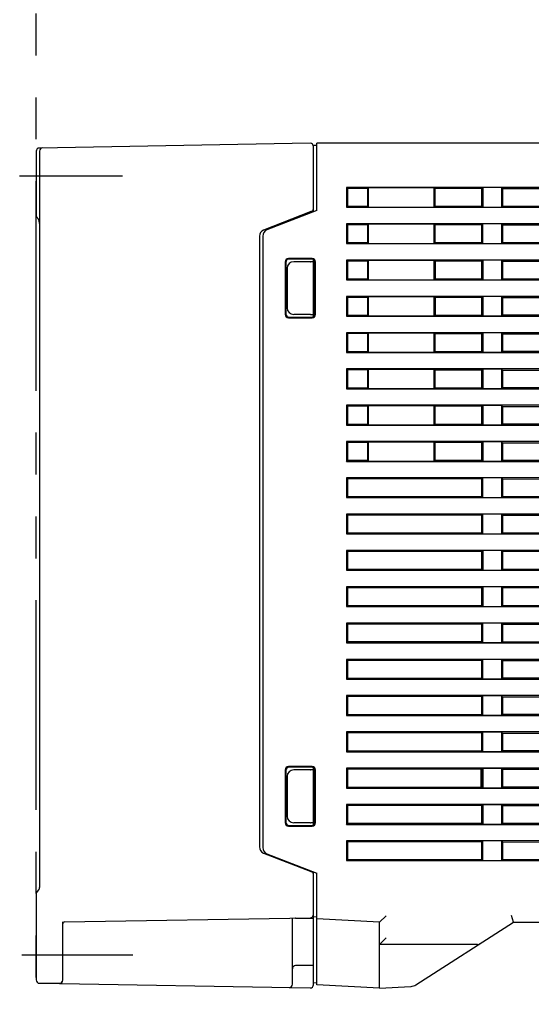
# Model space of a CAD drawing. Header units: millimetres. Extents: x 62 to 808, y -205 to 633.
# Tile 3 of 21: x 62 to 139, y 147 to 296. Entities that reach past the tile are written whole.
import ezdxf

# ---------------------------------------------------------------- set-up
doc = ezdxf.new("R2010")
doc.units = ezdxf.units.MM
doc.linetypes.add('PHANTOMX2', pattern=[127, 63.5, -12.7, 12.7, -12.7, 12.7, -12.7])
for name, color, linetype in [('10', 3, 'CONTINUOUS'), ('12', 7, 'CONTINUOUS'), ('18', 1, 'PHANTOMX2')]:
    doc.layers.add(name, color=color, linetype=linetype)

msp = doc.modelspace()

# ---------------------------------------------------------------- linework, layer by layer
at = {"layer": '10'}
for p, q in [((105.54, 277.56), (64.54, 276.85)), ((106.55, 267.37), (106.55, 277.57)), ((189.55, 277.57), (106.55, 277.57)), ((64.05, 276.35), (64.05, 266.62)), ((64.55, 276.36), (64.55, 164.78)), ((106, 277.27), (106.55, 277.27)), ((106, 277.27), (106.55, 277.27)), ((106.05, 267.17), (106.05, 277.27)), ((111.02, 270.87), (111.02, 267.87)), ((111.02, 270.87), (111.18, 270.72)), ((172.93, 270.87), (111.02, 270.87)), ((111.18, 270.72), (111.18, 268.03)), ((114.22, 270.72), (111.18, 270.72)), ((114.22, 270.72), (114.35, 270.85)), ((114.22, 270.72), (114.22, 268.03)), ((114.35, 270.85), (114.35, 267.9)), ((114.35, 270.85), (124.35, 270.85)), ((124.35, 267.9), (124.35, 270.85)), ((124.48, 270.71), (124.35, 270.85)), ((124.48, 268.03), (124.48, 270.71)), ((131.55, 270.71), (124.48, 270.71)), ((131.7, 270.85), (131.55, 270.71)), ((131.55, 268.04), (131.55, 270.71)), ((131.7, 270.85), (131.7, 267.9)), ((134.55, 270.85), (131.7, 270.85)), ((134.55, 270.85), (134.55, 267.9)), ((134.55, 270.85), (134.7, 270.7)), ((134.7, 270.7), (134.7, 268.05)), ((134.7, 270.7), (154.89, 270.69)), ((105.55, 267.18), (98.49, 264.42)), ((106.55, 267.37), (98.99, 264.43)), ((111.02, 267.87), (111.18, 268.03)), ((111.02, 267.87), (172.93, 267.87)), ((111.18, 268.03), (114.22, 268.03)), ((114.22, 268.03), (114.35, 267.9)), ((114.35, 267.9), (124.35, 267.9)), ((124.48, 268.03), (124.35, 267.9)), ((124.48, 268.03), (131.55, 268.04)), ((131.7, 267.9), (131.55, 268.04)), ((131.7, 267.9), (134.55, 267.9)), ((134.55, 267.9), (134.7, 268.05)), ((134.7, 268.05), (154.89, 268.05)), ((64.22, 266.24), (64.25, 266.21)), ((64.25, 266.21), (64.28, 266.17)), ((64.28, 266.17), (64.31, 266.13)), ((64.31, 266.13), (64.34, 266.08)), ((64.34, 266.08), (64.37, 266.02)), ((64.37, 266.02), (64.39, 265.96)), ((64.39, 265.96), (64.41, 265.88)), ((64.41, 265.89), (64.43, 265.81)), ((64.43, 265.81), (64.45, 265.73)), ((64.45, 265.73), (64.47, 265.65)), ((64.47, 265.65), (64.49, 265.57)), ((64.48, 265.57), (64.5, 265.48)), ((64.54, 265.23), (64.54, 265.22)), ((64.54, 265.18), (64.55, 265.12)), ((111.02, 265.37), (111.02, 262.37)), ((111.18, 265.22), (111.02, 265.37)), ((189.55, 265.37), (111.02, 265.37)), ((111.18, 265.22), (111.18, 262.53)), ((114.22, 265.22), (111.18, 265.22)), ((114.22, 265.22), (114.35, 265.35)), ((114.22, 265.22), (114.22, 262.53)), ((114.35, 265.35), (114.35, 262.4)), ((114.35, 265.35), (124.35, 265.35)), ((124.35, 262.4), (124.35, 265.35)), ((124.48, 265.21), (124.35, 265.35)), ((124.48, 262.53), (124.48, 265.21)), ((131.55, 265.21), (124.48, 265.21)), ((131.7, 265.35), (131.55, 265.21)), ((131.55, 262.54), (131.55, 265.21)), ((131.7, 262.4), (131.7, 265.35)), ((134.55, 265.35), (131.7, 265.35)), ((134.55, 265.35), (134.55, 262.4)), ((134.55, 265.35), (134.7, 265.2)), ((134.7, 265.2), (134.7, 262.55)), ((134.7, 265.2), (154.89, 265.19)), ((97.85, 263.49), (97.85, 170.96)), ((98.35, 263.5), (98.35, 170.85)), ((111.02, 262.37), (111.18, 262.53)), ((111.02, 262.37), (185.92, 262.37)), ((111.18, 262.53), (114.22, 262.53)), ((114.22, 262.53), (114.35, 262.4)), ((114.35, 262.4), (124.35, 262.4)), ((124.48, 262.53), (124.35, 262.4)), ((124.48, 262.53), (131.55, 262.54)), ((131.7, 262.4), (131.55, 262.54)), ((131.7, 262.4), (134.55, 262.4)), ((134.55, 262.4), (134.7, 262.55)), ((134.7, 262.55), (154.89, 262.55)), ((101.76, 259.62), (101.76, 251.62)), ((105.85, 260.12), (102.26, 260.12)), ((105.76, 260.03), (102.35, 260.03)), ((105.55, 259.62), (103.05, 259.62)), ((106.03, 259.63), (106.05, 259.63)), ((106.05, 251.31), (106.05, 259.94)), ((106.35, 251.62), (106.35, 259.62)), ((111.02, 259.87), (111.02, 256.87)), ((111.18, 259.72), (111.02, 259.87)), ((185.92, 259.87), (111.02, 259.87)), ((111.18, 259.72), (111.18, 257.03)), ((114.22, 259.72), (111.18, 259.72)), ((114.22, 259.72), (114.35, 259.85)), ((114.22, 259.72), (114.22, 257.03)), ((114.35, 259.85), (114.35, 256.9)), ((114.35, 259.85), (124.35, 259.85)), ((124.35, 256.9), (124.35, 259.85)), ((124.48, 259.71), (124.35, 259.85)), ((124.48, 257.03), (124.48, 259.71)), ((131.55, 259.71), (124.48, 259.71)), ((124.55, 257.03), (124.55, 259.71)), ((131.7, 259.85), (131.55, 259.71)), ((131.55, 257.04), (131.55, 259.71)), ((131.7, 259.85), (131.7, 256.9)), ((134.55, 259.85), (131.7, 259.85)), ((134.55, 259.85), (134.55, 256.9)), ((134.55, 259.85), (134.7, 259.7)), ((134.7, 259.7), (134.7, 257.05)), ((134.7, 259.7), (154.89, 259.69)), ((101.85, 259.53), (101.85, 251.71)), ((102.05, 258.62), (102.05, 252.62)), ((106.26, 251.71), (106.26, 259.53)), ((111.02, 256.87), (111.18, 257.03)), ((111.02, 256.87), (174.42, 256.87)), ((111.18, 257.03), (114.22, 257.03)), ((114.22, 257.03), (114.35, 256.9)), ((114.35, 256.9), (124.35, 256.9)), ((124.48, 257.03), (124.35, 256.9)), ((124.48, 257.03), (131.55, 257.04)), ((131.7, 256.9), (131.55, 257.04)), ((131.7, 256.9), (134.55, 256.9)), ((134.55, 256.9), (134.7, 257.05)), ((134.7, 257.05), (154.89, 257.05)), ((111.02, 254.37), (111.02, 251.37)), ((111.18, 254.22), (111.02, 254.37)), ((174.42, 254.37), (111.02, 254.37)), ((111.18, 254.22), (111.18, 251.53)), ((114.22, 254.22), (111.18, 254.22)), ((114.22, 254.22), (114.35, 254.35)), ((114.22, 254.22), (114.22, 251.53)), ((114.35, 254.35), (114.35, 251.4)), ((114.35, 254.35), (124.35, 254.35)), ((124.35, 251.4), (124.35, 254.35)), ((124.48, 254.21), (124.35, 254.35)), ((124.48, 251.53), (124.48, 254.21)), ((131.55, 254.21), (124.48, 254.21)), ((124.55, 251.53), (124.55, 254.21)), ((131.7, 254.35), (131.55, 254.21)), ((131.55, 251.54), (131.55, 254.21)), ((131.7, 254.35), (131.7, 251.4)), ((134.55, 254.35), (131.7, 254.35)), ((134.55, 254.35), (134.55, 251.4)), ((134.55, 254.35), (134.7, 254.2)), ((134.7, 254.2), (134.7, 251.55)), ((134.7, 254.2), (154.89, 254.19)), ((102.26, 251.12), (105.85, 251.12)), ((102.35, 251.21), (105.76, 251.21)), ((105.55, 251.62), (103.05, 251.62)), ((106.05, 251.62), (106.03, 251.62)), ((111.02, 251.37), (111.18, 251.53)), ((111.02, 251.37), (189.55, 251.37)), ((111.18, 251.53), (114.22, 251.53)), ((114.22, 251.53), (114.35, 251.4)), ((114.35, 251.4), (124.35, 251.4)), ((124.48, 251.53), (124.35, 251.4)), ((124.48, 251.53), (131.55, 251.54)), ((131.7, 251.4), (131.55, 251.54)), ((131.7, 251.4), (134.55, 251.4)), ((134.55, 251.4), (134.7, 251.55)), ((134.7, 251.55), (154.89, 251.55)), ((111.02, 248.87), (111.02, 245.87)), ((111.18, 248.72), (111.02, 248.87)), ((189.55, 248.87), (111.02, 248.87)), ((111.18, 248.72), (111.18, 246.03)), ((114.22, 248.72), (111.18, 248.72)), ((114.22, 248.72), (114.35, 248.85)), ((114.22, 248.72), (114.22, 246.03)), ((114.35, 248.85), (114.35, 245.9)), ((114.35, 248.85), (124.35, 248.85)), ((124.35, 245.9), (124.35, 248.85)), ((124.48, 248.71), (124.35, 248.85)), ((124.48, 246.03), (124.48, 248.71)), ((131.55, 248.71), (124.48, 248.71)), ((131.7, 248.85), (131.55, 248.71)), ((131.55, 246.04), (131.55, 248.71)), ((131.7, 248.85), (131.7, 245.9)), ((134.55, 248.85), (131.7, 248.85)), ((134.55, 248.85), (134.55, 245.9)), ((134.55, 248.85), (134.7, 248.7)), ((134.7, 248.7), (134.7, 246.05)), ((134.7, 248.7), (154.89, 248.69)), ((111.02, 245.87), (111.18, 246.03)), ((111.02, 245.87), (189.55, 245.87)), ((111.18, 246.03), (114.22, 246.03)), ((114.22, 246.03), (114.35, 245.9)), ((114.35, 245.9), (124.35, 245.9)), ((124.48, 246.03), (124.35, 245.9)), ((124.48, 246.03), (131.55, 246.04)), ((131.7, 245.9), (131.55, 246.04)), ((131.7, 245.9), (134.55, 245.9)), ((134.55, 245.9), (134.7, 246.05)), ((134.7, 246.05), (154.89, 246.05)), ((111.02, 243.37), (111.02, 240.37)), ((111.18, 243.22), (111.02, 243.37)), ((189.55, 243.37), (111.02, 243.37)), ((111.18, 243.22), (111.18, 240.53)), ((114.22, 243.22), (111.18, 243.22)), ((114.22, 243.22), (114.35, 243.35)), ((114.22, 243.22), (114.22, 240.53)), ((114.35, 243.35), (114.35, 240.4)), ((114.35, 243.35), (124.35, 243.35)), ((124.35, 240.4), (124.35, 243.35)), ((124.48, 243.21), (124.35, 243.35)), ((124.48, 240.53), (124.48, 243.21)), ((131.55, 243.21), (124.48, 243.21)), ((131.7, 243.35), (131.55, 243.21)), ((131.55, 240.54), (131.55, 243.21)), ((131.7, 243.35), (131.7, 240.4)), ((134.55, 243.35), (131.7, 243.35)), ((134.55, 243.35), (134.55, 240.4)), ((134.55, 243.35), (134.7, 243.2)), ((134.7, 243.2), (134.7, 240.55)), ((134.7, 243.2), (154.89, 243.19)), ((111.02, 240.37), (111.18, 240.53)), ((111.02, 240.37), (185.92, 240.37)), ((111.18, 240.53), (114.22, 240.53)), ((114.22, 240.53), (114.35, 240.4)), ((114.35, 240.4), (124.35, 240.4)), ((124.48, 240.53), (124.35, 240.4)), ((124.48, 240.53), (131.55, 240.54)), ((131.7, 240.4), (131.55, 240.54)), ((131.7, 240.4), (134.55, 240.4)), ((134.55, 240.4), (134.7, 240.55)), ((134.7, 240.55), (154.89, 240.55)), ((111.02, 237.87), (111.02, 234.87)), ((111.18, 237.72), (111.02, 237.87)), ((185.92, 237.87), (111.02, 237.87)), ((111.18, 237.72), (111.18, 235.03)), ((114.22, 237.72), (111.18, 237.72)), ((114.22, 237.72), (114.35, 237.85)), ((114.22, 237.72), (114.22, 235.03)), ((114.35, 237.85), (114.35, 234.9)), ((114.35, 237.85), (124.35, 237.85)), ((124.35, 234.9), (124.35, 237.85)), ((124.48, 237.71), (124.35, 237.85)), ((124.48, 235.03), (124.48, 237.71)), ((131.55, 237.71), (124.48, 237.71)), ((131.7, 237.85), (131.55, 237.71)), ((131.55, 235.04), (131.55, 237.71)), ((131.7, 237.85), (131.7, 234.9)), ((134.55, 237.85), (131.7, 237.85)), ((134.55, 237.85), (134.55, 234.9)), ((134.55, 237.85), (134.7, 237.7)), ((134.7, 237.7), (134.7, 235.05)), ((134.7, 237.7), (154.89, 237.69)), ((111.02, 234.87), (111.18, 235.03)), ((111.02, 234.87), (189.55, 234.87)), ((111.18, 235.03), (114.22, 235.03)), ((114.22, 235.03), (114.35, 234.9)), ((114.35, 234.9), (124.35, 234.9)), ((124.48, 235.03), (124.35, 234.9)), ((124.48, 235.03), (131.55, 235.04)), ((131.7, 234.9), (131.55, 235.04)), ((131.7, 234.9), (134.55, 234.9)), ((134.55, 234.9), (134.7, 235.05)), ((134.7, 235.05), (154.89, 235.05)), ((111.02, 232.37), (111.02, 229.37)), ((111.18, 232.22), (111.02, 232.37)), ((189.55, 232.37), (111.02, 232.37)), ((111.18, 232.22), (111.18, 229.53)), ((114.22, 232.22), (111.18, 232.22)), ((114.22, 232.22), (114.35, 232.35)), ((114.22, 232.22), (114.22, 229.53)), ((114.35, 232.35), (114.35, 229.4)), ((114.35, 232.35), (124.35, 232.35)), ((124.35, 229.4), (124.35, 232.35)), ((124.48, 232.21), (124.35, 232.35)), ((124.48, 229.53), (124.48, 232.21)), ((131.55, 232.21), (124.48, 232.21)), ((131.7, 232.35), (131.55, 232.21)), ((131.55, 229.54), (131.55, 232.21)), ((131.7, 232.35), (131.7, 229.4)), ((134.55, 232.35), (131.7, 232.35)), ((134.55, 232.35), (134.55, 229.4)), ((134.55, 232.35), (134.7, 232.2)), ((134.7, 232.2), (134.7, 229.55)), ((134.7, 232.2), (154.89, 232.19)), ((111.02, 229.37), (111.18, 229.53)), ((111.02, 229.37), (189.55, 229.37)), ((111.18, 229.53), (114.22, 229.53)), ((114.22, 229.53), (114.35, 229.4)), ((114.35, 229.4), (124.35, 229.4)), ((124.48, 229.53), (124.35, 229.4)), ((124.48, 229.53), (131.55, 229.54)), ((131.7, 229.4), (131.55, 229.54)), ((131.7, 229.4), (134.55, 229.4)), ((134.55, 229.4), (134.7, 229.55)), ((134.7, 229.55), (154.89, 229.55)), ((111.02, 226.87), (111.02, 223.87)), ((111.18, 226.72), (111.02, 226.87)), ((189.55, 226.87), (111.02, 226.87)), ((131.7, 226.85), (131.55, 226.71)), ((131.7, 223.9), (131.7, 226.85)), ((134.55, 226.85), (131.7, 226.85)), ((134.55, 226.85), (134.55, 223.9)), ((134.55, 226.85), (134.7, 226.7)), ((111.18, 226.72), (111.18, 224.03)), ((131.55, 226.71), (111.18, 226.72)), ((131.55, 224.04), (131.55, 226.71)), ((134.7, 226.7), (134.7, 224.05)), ((134.7, 226.7), (154.89, 226.69)), ((111.02, 223.87), (111.18, 224.03)), ((111.02, 223.87), (189.55, 223.87)), ((111.18, 224.03), (131.55, 224.04)), ((131.7, 223.9), (131.55, 224.04)), ((131.7, 223.9), (134.55, 223.9)), ((134.55, 223.9), (134.7, 224.05)), ((134.7, 224.05), (154.89, 224.05)), ((111.02, 221.37), (111.02, 218.37)), ((111.18, 221.22), (111.02, 221.37)), ((189.55, 221.37), (111.02, 221.37)), ((111.18, 221.22), (111.18, 218.53)), ((131.55, 221.21), (111.18, 221.22)), ((131.7, 221.35), (131.55, 221.21)), ((131.55, 218.54), (131.55, 221.21)), ((131.7, 218.4), (131.7, 221.35)), ((134.55, 221.35), (131.7, 221.35)), ((134.55, 221.35), (134.55, 218.4)), ((134.55, 221.35), (134.7, 221.2)), ((134.7, 221.2), (154.89, 221.19)), ((134.7, 221.2), (134.7, 218.55)), ((111.02, 218.37), (111.18, 218.53)), ((111.02, 218.37), (189.55, 218.37)), ((111.18, 218.53), (131.55, 218.54)), ((131.7, 218.4), (131.55, 218.54)), ((131.7, 218.4), (134.55, 218.4)), ((134.55, 218.4), (134.7, 218.55)), ((134.7, 218.55), (154.89, 218.55)), ((111.02, 215.87), (111.02, 212.87)), ((111.02, 215.87), (111.18, 215.72)), ((172.93, 215.87), (111.02, 215.87)), ((111.18, 215.72), (111.18, 213.03)), ((131.55, 215.71), (111.18, 215.72)), ((131.7, 215.85), (131.55, 215.71)), ((131.55, 213.04), (131.55, 215.71)), ((131.7, 215.85), (131.7, 212.9)), ((134.55, 215.85), (131.7, 215.85)), ((134.55, 215.85), (134.7, 215.7)), ((134.55, 215.85), (134.55, 212.9)), ((154.89, 215.69), (134.7, 215.7)), ((134.7, 215.7), (134.7, 213.05)), ((111.18, 213.03), (111.02, 212.87)), ((111.02, 212.87), (172.93, 212.87)), ((111.18, 213.03), (131.55, 213.04)), ((131.7, 212.9), (131.55, 213.04)), ((131.7, 212.9), (134.55, 212.9)), ((134.55, 212.9), (134.7, 213.05)), ((134.7, 213.05), (154.89, 213.05)), ((111.02, 210.37), (111.02, 207.37)), ((111.02, 210.37), (111.18, 210.22)), ((172.93, 210.37), (111.02, 210.37)), ((111.18, 210.22), (111.18, 207.53)), ((131.55, 210.21), (111.18, 210.22)), ((131.7, 210.35), (131.55, 210.21)), ((131.55, 207.54), (131.55, 210.21)), ((134.55, 210.35), (131.7, 210.35)), ((131.7, 210.35), (131.7, 207.4)), ((134.55, 210.35), (134.7, 210.2)), ((134.55, 210.35), (134.55, 207.4)), ((154.89, 210.19), (134.7, 210.2)), ((134.7, 210.2), (134.7, 207.55)), ((111.18, 207.53), (111.02, 207.37)), ((111.02, 207.37), (172.93, 207.37)), ((111.18, 207.53), (131.55, 207.54)), ((131.7, 207.4), (131.55, 207.54)), ((131.7, 207.4), (134.55, 207.4)), ((134.55, 207.4), (134.7, 207.55)), ((134.7, 207.55), (154.89, 207.55)), ((111.02, 204.87), (111.02, 201.87)), ((111.18, 204.72), (111.02, 204.87)), ((189.55, 204.87), (111.02, 204.87)), ((111.18, 204.72), (111.18, 202.03)), ((131.55, 204.71), (111.18, 204.72)), ((131.7, 204.85), (131.55, 204.71)), ((131.55, 202.04), (131.55, 204.71)), ((134.55, 204.85), (131.7, 204.85)), ((131.7, 201.9), (131.7, 204.85)), ((134.55, 204.85), (134.7, 204.7)), ((134.55, 204.85), (134.55, 201.9)), ((134.7, 204.7), (154.89, 204.69)), ((134.7, 204.7), (134.7, 202.05)), ((111.02, 201.87), (111.18, 202.03)), ((111.02, 201.87), (189.55, 201.87)), ((131.55, 202.04), (111.18, 202.03)), ((131.7, 201.9), (131.55, 202.04)), ((131.7, 201.9), (134.55, 201.9)), ((134.55, 201.9), (134.7, 202.05)), ((134.7, 202.05), (154.89, 202.05)), ((111.18, 199.22), (111.02, 199.37)), ((111.02, 199.37), (111.02, 196.37)), ((189.55, 199.37), (111.02, 199.37)), ((111.18, 199.22), (111.18, 196.53)), ((131.55, 199.21), (111.18, 199.22)), ((131.7, 199.35), (131.55, 199.21)), ((131.55, 196.54), (131.55, 199.21)), ((134.55, 199.35), (131.7, 199.35)), ((131.7, 196.4), (131.7, 199.35)), ((134.55, 199.35), (134.7, 199.2)), ((134.55, 199.35), (134.55, 196.4)), ((134.7, 199.2), (154.89, 199.19)), ((134.7, 199.2), (134.7, 196.55)), ((111.02, 196.37), (111.18, 196.53)), ((111.02, 196.37), (189.55, 196.37)), ((111.18, 196.53), (131.55, 196.54)), ((131.7, 196.4), (131.55, 196.54)), ((131.7, 196.4), (134.55, 196.4)), ((134.55, 196.4), (134.7, 196.55)), ((134.7, 196.55), (154.89, 196.55)), ((189.55, 193.87), (111.02, 193.87)), ((111.18, 193.72), (111.02, 193.87)), ((111.02, 193.87), (111.02, 190.87)), ((131.55, 193.71), (111.18, 193.72)), ((111.18, 193.72), (111.18, 191.03)), ((131.7, 193.85), (131.55, 193.71)), ((131.55, 191.04), (131.55, 193.71)), ((134.55, 193.85), (131.7, 193.85)), ((131.7, 190.9), (131.7, 193.85)), ((134.55, 193.85), (134.7, 193.7)), ((134.55, 193.85), (134.55, 190.9)), ((134.7, 193.7), (154.89, 193.69)), ((134.7, 193.7), (134.7, 191.05)), ((111.02, 190.87), (111.18, 191.03)), ((111.18, 191.03), (131.55, 191.04)), ((131.7, 190.9), (131.55, 191.04)), ((134.55, 190.9), (134.7, 191.05)), ((134.7, 191.05), (154.89, 191.05)), ((111.02, 190.87), (189.55, 190.87)), ((131.7, 190.9), (134.55, 190.9)), ((111.18, 188.22), (111.02, 188.37)), ((189.55, 188.37), (111.02, 188.37)), ((111.02, 188.37), (111.02, 185.37)), ((131.55, 188.21), (111.18, 188.22)), ((111.18, 188.22), (111.18, 185.53)), ((131.7, 188.35), (131.55, 188.21)), ((131.55, 185.54), (131.55, 188.21)), ((134.55, 188.35), (131.7, 188.35)), ((131.7, 185.4), (131.7, 188.35)), ((134.55, 188.35), (134.7, 188.2)), ((134.55, 188.35), (134.55, 185.4)), ((134.7, 188.2), (154.89, 188.19)), ((134.7, 188.2), (134.7, 185.55)), ((111.02, 185.37), (111.18, 185.53)), ((111.02, 185.37), (189.55, 185.37)), ((111.18, 185.53), (131.55, 185.54)), ((131.7, 185.4), (131.55, 185.54)), ((131.7, 185.4), (134.55, 185.4)), ((134.55, 185.4), (134.7, 185.55)), ((134.7, 185.55), (154.89, 185.55)), ((101.76, 182.62), (101.76, 174.62)), ((101.85, 182.53), (101.85, 174.71)), ((105.85, 183.12), (102.26, 183.12)), ((105.76, 183.03), (102.35, 183.03)), ((105.55, 182.62), (103.05, 182.62)), ((106.03, 182.63), (106.05, 182.63)), ((106.05, 174.31), (106.05, 182.94)), ((106.26, 174.71), (106.26, 182.53)), ((106.35, 174.62), (106.35, 182.62)), ((172.93, 182.87), (111.02, 182.87)), ((111.02, 182.87), (111.18, 182.72)), ((111.02, 182.87), (111.02, 179.87)), ((131.55, 182.71), (111.18, 182.72)), ((111.18, 182.72), (111.18, 180.03)), ((131.41, 182.71), (131.41, 180.04)), ((131.7, 182.85), (131.55, 182.71)), ((131.55, 180.04), (131.55, 182.71)), ((134.55, 182.85), (131.7, 182.85)), ((131.7, 182.85), (131.7, 179.9)), ((134.55, 182.85), (134.7, 182.7)), ((134.55, 182.85), (134.55, 179.9)), ((154.89, 182.69), (134.7, 182.7)), ((134.7, 182.7), (134.7, 180.05)), ((102.05, 181.62), (102.05, 175.62)), ((111.18, 180.03), (111.02, 179.87)), ((111.02, 179.87), (168.67, 179.87)), ((111.18, 180.03), (131.55, 180.04)), ((131.7, 179.9), (131.55, 180.04)), ((131.7, 179.9), (134.55, 179.9)), ((134.55, 179.9), (134.7, 180.05)), ((134.7, 180.05), (154.89, 180.05)), ((106.05, 178.53), (106.26, 178.53)), ((106.06, 178.88), (106.06, 178.89)), ((106.06, 178.82), (106.06, 178.88)), ((106.06, 178.8), (106.06, 178.82)), ((106.07, 178.77), (106.06, 178.8)), ((168.67, 177.37), (111.02, 177.37)), ((111.18, 177.22), (111.02, 177.37)), ((111.02, 177.37), (111.02, 174.37)), ((131.55, 177.21), (111.18, 177.22)), ((111.18, 177.22), (111.18, 174.53)), ((131.7, 177.35), (131.55, 177.21)), ((131.55, 174.54), (131.55, 177.21)), ((134.55, 177.35), (131.7, 177.35)), ((131.7, 177.35), (131.7, 174.4)), ((134.55, 177.35), (134.7, 177.2)), ((134.55, 177.35), (134.55, 174.4)), ((154.89, 177.19), (134.7, 177.2)), ((134.7, 177.2), (134.7, 174.55)), ((105.55, 174.62), (103.05, 174.62)), ((106.05, 174.62), (106.03, 174.62)), ((134.55, 174.4), (134.7, 174.55)), ((134.7, 174.55), (154.89, 174.55)), ((102.26, 174.12), (105.85, 174.12)), ((102.35, 174.21), (105.76, 174.21)), ((111.02, 174.37), (111.18, 174.53)), ((111.02, 174.37), (172.93, 174.37)), ((111.18, 174.53), (131.55, 174.54)), ((131.7, 174.4), (131.55, 174.54)), ((131.7, 174.4), (134.55, 174.4)), ((189.55, 171.87), (111.02, 171.87)), ((111.18, 171.72), (111.02, 171.87)), ((111.02, 171.87), (111.02, 168.87)), ((131.55, 171.71), (111.18, 171.72)), ((111.18, 171.72), (111.18, 169.03)), ((131.7, 171.85), (131.55, 171.71)), ((131.55, 169.04), (131.55, 171.71)), ((134.55, 171.85), (131.7, 171.85)), ((131.7, 168.9), (131.7, 171.85)), ((134.55, 171.85), (134.7, 171.7)), ((134.55, 171.85), (134.55, 168.9)), ((134.7, 171.7), (154.89, 171.69)), ((134.7, 171.7), (134.7, 169.05)), ((98.49, 170.02), (105.55, 167.27)), ((98.99, 169.91), (106.55, 166.98)), ((111.02, 168.87), (111.18, 169.03)), ((111.02, 168.87), (189.55, 168.87)), ((111.18, 169.03), (131.55, 169.04)), ((131.7, 168.9), (131.55, 169.04)), ((131.7, 168.9), (134.55, 168.9)), ((134.55, 168.9), (134.7, 169.05)), ((134.7, 169.05), (154.89, 169.05)), ((106.05, 150.08), (106.05, 167.17)), ((106.55, 150.07), (106.55, 166.98)), ((64.4, 164.43), (64.2, 164.22)), ((64.05, 163.86), (64.05, 150.79)), ((68.34, 159.58), (105.56, 160.23)), ((102.85, 150.14), (102.85, 160.18)), ((103.34, 160.18), (106.05, 160.13)), ((106.05, 160.4), (106.55, 160.37)), ((116.05, 159.57), (106.55, 160.07)), ((116.05, 159.57), (117.05, 160.52)), ((136.33, 159.57), (136.03, 160.57)), ((68.05, 150.74), (68.05, 159.58)), ((116.05, 149.57), (116.05, 159.57)), ((121.55, 150.06), (136.33, 159.57)), ((136.33, 159.57), (197.55, 159.57)), ((116.05, 156.17), (117.05, 157.17)), ((130.9, 156.17), (116.05, 156.17)), ((106.05, 153.01), (103.34, 152.97)), ((64.55, 150.29), (67.55, 150.29)), ((64.8, 150.29), (105.54, 149.58)), ((106.05, 150.4), (106.55, 150.37)), ((116.05, 149.57), (106.55, 150.07)), ((116.05, 149.57), (120.81, 149.82))]:
    msp.add_line(p, q, dxfattribs=at)
for points in [[(64.5, 265.48), (64.51, 265.4), (64.53, 265.31)], [(64.51, 265.4), (64.53, 265.31), (64.54, 265.23)], [(64.54, 265.22), (64.54, 265.19), (64.54, 265.18)], [(106.06, 178.89), (106.06, 178.9), (106.06, 178.91), (106.06, 178.92), (106.06, 178.92), (106.06, 178.93), (106.06, 178.94), (106.06, 178.94), (106.06, 178.95), (106.05, 178.95)], [(106.1, 178.54), (106.1, 178.54), (106.09, 178.56), (106.09, 178.57), (106.09, 178.58), (106.08, 178.59), (106.08, 178.61), (106.08, 178.62), (106.08, 178.64), (106.08, 178.65), (106.07, 178.67), (106.07, 178.68), (106.07, 178.7), (106.07, 178.71), (106.07, 178.73), (106.07, 178.74), (106.07, 178.76), (106.07, 178.77)], [(106.17, 178.53), (106.16, 178.53), (106.13, 178.53), (106.11, 178.53), (106.1, 178.54), (106.09, 178.54), (106.08, 178.54), (106.08, 178.54)]]:
    msp.add_lwpolyline(points, dxfattribs=at)
for centre, radius, start, end in [((105.55, 277.06), 0.5, 0, 91), ((64.55, 276.35), 0.5, 91, 180), ((65.05, 276.36), 0.5, 91, 180), ((64.55, 266.62), 0.5, 180.0006, 228.5792), ((64.55, 266.62), 0.5, 211.1533, 216.5802), ((99.35, 263.5), 1, 111.218, 180), ((106.55, 179.02), 0.5, 180, 188.2302), ((99.35, 170.85), 1, 180, 248.782), ((64.55, 163.86), 0.5, 135, 180), ((64.05, 164.78), 0.5, 315, 0), ((103.35, 160.68), 0.5, 259.1329, 269), ((105.55, 160.73), 0.5, 271, 0), ((68.35, 159.28), 0.3, 91, 180), ((130.9, 156.67), 0.5, 270, 302.7731), ((103.35, 152.47), 0.5, 91, 180), ((64.55, 150.79), 0.5, 180, 270), ((67.55, 150.74), 0.5, 269, 0), ((67.55, 150.79), 0.5, 270, 0), ((102.35, 150.14), 0.5, 269, 0), ((105.55, 150.08), 0.5, 269, 0), ((120.74, 151.32), 1.5, 273, 302.7731)]:
    msp.add_arc(centre, radius, start, end, dxfattribs=at)
for centre, major_axis, ratio, start_param, end_param in [((105.55, 267.17), (0.5, 0.195), 0.01626, 1.192441, 1.555722), ((98.85, 263.49), (0.894, -0.448), 0.99961, 2.407208, 3.605729), ((102.26, 259.62), (-0.355, 0.355), 0.997265, -0.784029, 0.784029), ((102.35, 259.53), (0.37, -0.338), 0.996979, 2.312146, 3.880204), ((103.05, 258.62), (0.707, -0.707), 0.999924, 2.356233, 3.926953), ((105.55, 259.63), (0.5, 0), 0.008727, -1.570796, -1.523292), ((105.76, 259.53), (0.334, 0.373), 0.997523, -0.839454, 0.728603), ((105.85, 259.62), (0.355, 0.355), 0.997265, -0.784029, 0.784029), ((103.05, 252.62), (0.707, 0.707), 0.999924, 2.356233, 3.926953), ((102.26, 251.62), (0.355, 0.355), 0.997265, -3.925621, -2.357564), ((102.35, 251.71), (0.37, 0.338), 0.996979, 2.402982, 3.971039), ((105.55, 251.62), (0.5, 0), 0.008727, 1.523292, 1.570796), ((105.76, 251.71), (-0.334, 0.373), 0.997523, -3.870196, -2.302139), ((105.85, 251.62), (0.355, -0.355), 0.997265, -0.784029, 0.784029), ((102.26, 182.62), (-0.355, 0.355), 0.997265, -0.784029, 0.784029), ((102.35, 182.53), (0.37, -0.338), 0.996979, 2.312146, 3.880204), ((103.05, 181.62), (-0.707, 0.707), 0.999924, -0.78536, 0.78536), ((105.55, 182.63), (0.5, 0), 0.008727, -1.570796, -1.523292), ((105.76, 182.53), (0.334, 0.373), 0.997523, -0.839454, 0.728603), ((105.85, 182.62), (0.355, 0.355), 0.997265, -0.784029, 0.784029), ((102.26, 174.62), (0.355, 0.355), 0.997265, -3.925621, -2.357564), ((102.35, 174.71), (0.37, 0.338), 0.996979, 2.402982, 3.971039), ((103.05, 175.62), (0.707, 0.707), 0.999924, 2.356233, 3.926953), ((105.55, 174.62), (0.5, 0), 0.008727, 1.523292, 1.570796), ((105.76, 174.71), (-0.334, 0.373), 0.997523, -3.870196, -2.302139), ((105.85, 174.62), (-0.355, 0.355), 0.997265, -3.925621, -2.357564), ((98.85, 170.96), (0.894, 0.448), 0.99961, 2.677456, 3.875977), ((105.55, 167.28), (0.5, -0.195), 0.01626, -1.555722, -1.192441)]:
    msp.add_ellipse(centre, major_axis=major_axis, ratio=ratio, start_param=start_param, end_param=end_param, dxfattribs=at)
for points, knots in [([(105.73, 267.25), (105.78, 267.27), (105.88, 267.32), (105.98, 267.44), (106.04, 267.57), (106.05, 267.66), (106.05, 267.7)], [0, 0, 0, 0, 0.28414, 0.538611, 0.773825, 1, 1, 1, 1]), ([(106.03, 259.63), (106.03, 259.63), (106.02, 259.62), (106, 259.62), (105.97, 259.62), (105.92, 259.61), (105.86, 259.61), (105.8, 259.61), (105.7, 259.62), (105.63, 259.62), (105.57, 259.62)], [0, 0, 0, 0, 0.025209, 0.057076, 0.139434, 0.244134, 0.368591, 0.510081, 0.665165, 1, 1, 1, 1]), ([(105.57, 251.62), (105.63, 251.62), (105.7, 251.63), (105.8, 251.64), (105.86, 251.64), (105.92, 251.63), (105.97, 251.63), (106, 251.62), (106.02, 251.62), (106.03, 251.62), (106.03, 251.62)], [0, 0, 0, 0, 0.334835, 0.489919, 0.631409, 0.755866, 0.860566, 0.942924, 0.974791, 1, 1, 1, 1]), ([(106.03, 182.63), (106.03, 182.63), (106.02, 182.62), (106, 182.62), (105.97, 182.62), (105.92, 182.61), (105.86, 182.61), (105.8, 182.61), (105.7, 182.62), (105.63, 182.62), (105.57, 182.62)], [0, 0, 0, 0, 0.025209, 0.057076, 0.139434, 0.244134, 0.368591, 0.510081, 0.665165, 1, 1, 1, 1]), ([(105.57, 174.62), (105.63, 174.62), (105.7, 174.63), (105.8, 174.64), (105.86, 174.64), (105.92, 174.63), (105.97, 174.63), (106, 174.62), (106.02, 174.62), (106.03, 174.62), (106.03, 174.62)], [0, 0, 0, 0, 0.334835, 0.489919, 0.631409, 0.755866, 0.860566, 0.942924, 0.974791, 1, 1, 1, 1]), ([(106.05, 166.74), (106.05, 166.79), (106.04, 166.88), (105.98, 167.01), (105.88, 167.12), (105.78, 167.18), (105.73, 167.2)], [0, 0, 0, 0, 0.226175, 0.461389, 0.71586, 1, 1, 1, 1])]:
    msp.add_open_spline(points, degree=3, knots=knots, dxfattribs=at)
at = {"layer": '12'}
for p, q in [((77.09, 272.58), (61.53, 272.58)), ((61.85, 154.58), (78.68, 154.58))]:
    msp.add_line(p, q, dxfattribs=at)
at = {"layer": '18', "ltscale": 0.5}
msp.add_line((64.05, 49.57), (64.05, 377.57), dxfattribs=at)

doc.saveas('drawing.dxf')
